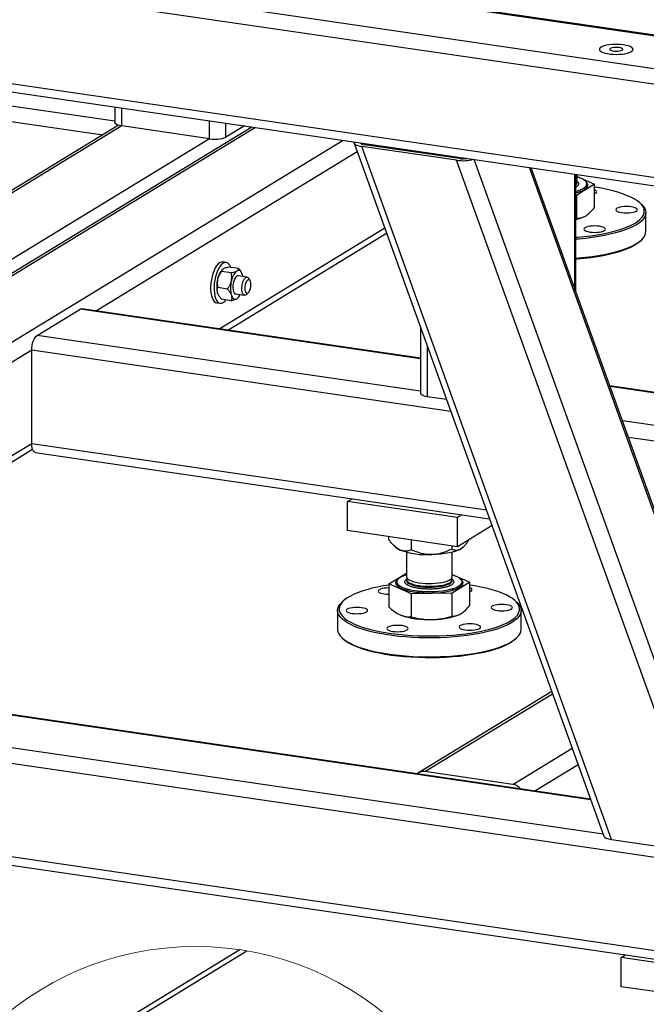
# Model space of a CAD drawing. Header units: millimetres. Extents: x 5 to 589, y 5 to 415.
# Tile 23 of 85: x 201 to 219, y 273 to 301. Entities that reach past the tile are written whole.
import ezdxf

# ---------------------------------------------------------------- set-up
doc = ezdxf.new("R2010")
doc.units = ezdxf.units.MM
doc.layers.add('TRAIT-FORT', color=4, linetype='Continuous', lineweight=25)

msp = doc.modelspace()

# ---------------------------------------------------------------- linework, layer by layer
at = {"color": 7, "linetype": 'Continuous', "lineweight": 18}
msp.add_circle((205.956, 265.652), 8.501, dxfattribs=at)
at = {"layer": 'TRAIT-FORT', "color": 4, "linetype": 'Continuous', "lineweight": 25}
for p, q in [((166.625, 307.703), (220.607, 299.822)), ((220.657, 299.835), (166.675, 307.715)), ((165.403, 306.957), (219.385, 299.077)), ((165.25, 306.532), (219.232, 298.652)), ((165.249, 303.876), (219.232, 295.996)), ((165.352, 303.625), (219.334, 295.745)), ((191.179, 299.459), (203.658, 297.638)), ((191.179, 299.012), (203.314, 297.241)), ((203.658, 298.033), (203.658, 297.587)), ((203.853, 297.494), (203.853, 298.005)), ((207.553, 297.465), (187.046, 284.955)), ((203.736, 297.498), (191.177, 289.837)), ((203.853, 297.494), (191.177, 289.762)), ((206.353, 297.129), (203.853, 297.494)), ((206.353, 297.129), (206.353, 297.64)), ((206.818, 297.177), (206.818, 297.572)), ((207.341, 297.496), (206.818, 297.177)), ((207.653, 297.45), (187.046, 284.88)), ((210.153, 297.085), (187.046, 282.989)), ((206.353, 297.129), (191.177, 287.872)), ((210.466, 297.001), (217.564, 277.289)), ((210.685, 296.977), (210.673, 297.009)), ((217.78, 277.201), (210.682, 296.912)), ((213.378, 296.518), (210.682, 296.912)), ((213.454, 296.565), (210.758, 296.959)), ((210.553, 296.761), (203.133, 292.234)), ((212.261, 296.739), (212.246, 296.78)), ((212.528, 296.7), (212.513, 296.741)), ((220.476, 276.807), (213.378, 296.518)), ((220.966, 276.851), (213.875, 296.542)), ((222.188, 277.596), (215.448, 296.312)), ((222.219, 277.65), (215.501, 296.304)), ((215.509, 296.303), (215.509, 296.283)), ((216.731, 296.125), (216.73, 292.892)), ((216.766, 292.794), (216.766, 296.12)), ((216.803, 295.991), (216.803, 296.114)), ((216.803, 296.058), (217.302, 295.836)), ((217.302, 295.836), (216.795, 295.527)), ((216.803, 295.887), (216.803, 295.912)), ((217.061, 295.902), (217.056, 295.906)), ((217.079, 295.842), (217.079, 295.846)), ((217.302, 295.179), (217.302, 295.836)), ((216.775, 295.755), (216.766, 295.75)), ((216.795, 295.527), (216.766, 295.526)), ((216.795, 294.869), (216.795, 295.527)), ((218.628, 295.271), (218.587, 295.309)), ((218.759, 294.488), (218.759, 295.028)), ((216.766, 294.862), (216.795, 294.869)), ((216.991, 294.908), (216.997, 294.911)), ((211.337, 294.583), (206.645, 291.721)), ((206.872, 291.688), (211.387, 294.443)), ((218.587, 294.208), (218.628, 294.245)), ((206.821, 293.612), (206.724, 293.626)), ((206.965, 293.313), (206.689, 293.353)), ((206.714, 293.409), (206.711, 293.405)), ((207.175, 293.441), (206.899, 293.481)), ((207.259, 293.325), (207.252, 293.338)), ((207.419, 293.195), (207.165, 293.232)), ((207.502, 293.095), (207.465, 293.159)), ((206.86, 292.855), (206.585, 292.895)), ((207.09, 292.716), (207.344, 292.679)), ((207.398, 292.701), (207.452, 292.751)), ((206.554, 292.465), (206.652, 292.45)), ((206.605, 292.68), (206.612, 292.667)), ((206.965, 292.524), (206.689, 292.565)), ((207.127, 292.58), (207.149, 292.597)), ((207.15, 292.597), (207.153, 292.6)), ((201.446, 291.537), (202.668, 292.283)), ((212.348, 290.87), (202.668, 292.283)), ((212.348, 290.889), (202.718, 292.295)), ((212.348, 291.775), (212.348, 289.895)), ((212.348, 289.946), (201.446, 291.537)), ((201.293, 291.112), (187.475, 282.683)), ((201.292, 288.456), (201.293, 291.112)), ((213.213, 289.372), (201.293, 291.112)), ((212.543, 291.234), (212.543, 289.802)), ((227.717, 288.646), (217.735, 290.103)), ((227.667, 288.633), (217.742, 290.082)), ((212.543, 289.802), (213.087, 289.722)), ((226.445, 287.888), (218.093, 289.107)), ((226.066, 287.496), (218.263, 288.635)), ((201.292, 288.456), (190.988, 282.17)), ((191.215, 282.137), (201.314, 288.298)), ((214.223, 286.568), (201.292, 288.456)), ((201.395, 288.205), (214.313, 286.319)), ((210.276, 286.813), (210.403, 286.89)), ((213.401, 286.356), (210.276, 286.813)), ((210.276, 285.983), (210.276, 286.813)), ((213.528, 286.434), (213.401, 286.356)), ((213.401, 285.526), (213.401, 286.356)), ((213.401, 285.526), (210.276, 285.983)), ((214.383, 286.125), (213.401, 285.526)), ((211.45, 285.722), (211.45, 285.811)), ((212.095, 285.436), (212.095, 285.717)), ((211.615, 285.538), (211.652, 285.505)), ((213.247, 285.46), (213.247, 285.549)), ((213.552, 285.505), (213.562, 285.513)), ((211.95, 285.372), (211.95, 284.673)), ((213.254, 284.672), (213.254, 285.372)), ((211.45, 284.471), (211.95, 284.775)), ((211.696, 284.588), (211.691, 284.584)), ((211.95, 284.594), (211.95, 284.569)), ((213.254, 284.739), (213.754, 284.518)), ((213.254, 284.569), (213.254, 284.594)), ((213.513, 284.583), (213.508, 284.588)), ((212.095, 284.185), (211.45, 284.471)), ((211.45, 284.471), (211.45, 283.813)), ((211.674, 284.527), (211.674, 284.523)), ((213.754, 284.518), (213.247, 284.208)), ((213.53, 284.523), (213.53, 284.527)), ((213.754, 283.86), (213.754, 284.518)), ((213.247, 284.208), (212.095, 284.185)), ((212.095, 283.527), (212.095, 284.185)), ((213.247, 283.551), (213.247, 284.208)), ((210.165, 283.991), (210.124, 283.953)), ((215.08, 283.952), (215.039, 283.99)), ((209.993, 283.71), (209.993, 283.171)), ((213.443, 283.59), (213.449, 283.592)), ((215.211, 283.17), (215.211, 283.709)), ((221.572, 276.315), (174.62, 283.169)), ((210.124, 282.928), (210.165, 282.89)), ((215.039, 282.889), (215.08, 282.927)), ((217.191, 278.326), (187.011, 282.732)), ((217.184, 278.346), (187.032, 282.748)), ((217.542, 277.351), (185.788, 281.986)), ((216.082, 281.406), (212.294, 279.095)), ((212.475, 279.13), (216.104, 281.344)), ((221.571, 273.659), (174.62, 280.513)), ((174.722, 280.262), (221.674, 273.408)), ((214.975, 278.765), (216.662, 279.794)), ((215.599, 278.578), (216.83, 279.328)), ((214.975, 278.765), (212.475, 279.13)), ((217.78, 277.201), (220.476, 276.807)), ((197.843, 268.191), (207.41, 274.027)), ((207.214, 274.059), (197.905, 268.38)), ((218.056, 273.84), (218.183, 273.918)), ((218.056, 273.01), (218.056, 273.84)), ((221.181, 273.384), (218.056, 273.84)), ((221.181, 272.554), (218.056, 273.01))]:
    msp.add_line(p, q, dxfattribs=at)
at = {"layer": 'TRAIT-FORT', "color": 4, "linetype": 'Continuous', "lineweight": 25, "flags": 128}
for points in [[(218.126, 299.802), (218.046, 299.811), (217.962, 299.816), (217.876, 299.816), (217.792, 299.811), (217.711, 299.803), (217.637, 299.79), (217.573, 299.773), (217.519, 299.753), (217.478, 299.731), (217.451, 299.706), (217.439, 299.681), (217.442, 299.655), (217.461, 299.63), (217.494, 299.607), (217.541, 299.585), (217.6, 299.567), (217.669, 299.552), (217.746, 299.54), (217.828, 299.533), (217.914, 299.531), (217.999, 299.533), (218.082, 299.54), (218.159, 299.551), (218.229, 299.566), (218.288, 299.584), (218.336, 299.605), (218.37, 299.629), (218.39, 299.654), (218.394, 299.679), (218.383, 299.704), (218.357, 299.729), (218.317, 299.751), (218.264, 299.772), (218.2, 299.788), (218.126, 299.802)], [(218.126, 299.802), (218.046, 299.811), (217.962, 299.816), (217.876, 299.816), (217.792, 299.811), (217.711, 299.803), (217.637, 299.79), (217.573, 299.773), (217.519, 299.753), (217.478, 299.731), (217.451, 299.706), (217.439, 299.681), (217.442, 299.655), (217.461, 299.63), (217.494, 299.607), (217.541, 299.585), (217.6, 299.567), (217.669, 299.552), (217.746, 299.54), (217.828, 299.533), (217.914, 299.531), (217.999, 299.533), (218.082, 299.54), (218.159, 299.551), (218.229, 299.566), (218.288, 299.584), (218.336, 299.605), (218.37, 299.629), (218.39, 299.654), (218.394, 299.679), (218.383, 299.704), (218.357, 299.729), (218.317, 299.751), (218.264, 299.772), (218.2, 299.788), (218.126, 299.802)], [(217.997, 299.723), (217.945, 299.728), (217.89, 299.728), (217.837, 299.723), (217.791, 299.714), (217.757, 299.701), (217.736, 299.686), (217.732, 299.67), (217.744, 299.654), (217.771, 299.64), (217.811, 299.628), (217.861, 299.621), (217.915, 299.619), (217.97, 299.621), (218.02, 299.628), (218.06, 299.639), (218.088, 299.653), (218.101, 299.669), (218.097, 299.686), (218.077, 299.701), (218.043, 299.714), (217.997, 299.723)], [(203.853, 297.494), (203.795, 297.505), (203.745, 297.518), (203.705, 297.535), (203.676, 297.553), (203.661, 297.573), (203.658, 297.587)], [(216.766, 295.639), (216.813, 295.652), (216.891, 295.679), (216.957, 295.709), (217.009, 295.74), (217.047, 295.774), (217.07, 295.809), (217.079, 295.844), (217.072, 295.88), (217.05, 295.914), (217.013, 295.948), (216.962, 295.98), (216.898, 296.01), (216.821, 296.037), (216.803, 296.043)], [(216.766, 295.634), (216.813, 295.648), (216.891, 295.675), (216.957, 295.704), (217.009, 295.736), (217.047, 295.77), (217.07, 295.805), (217.079, 295.84), (217.079, 295.842)], [(217.012, 295.687), (217.058, 295.721), (217.09, 295.756), (217.107, 295.793), (217.108, 295.829), (217.093, 295.866), (217.062, 295.901), (217.061, 295.902)], [(218.455, 294.733), (218.535, 294.788), (218.601, 294.844), (218.653, 294.901), (218.689, 294.959), (218.71, 295.018), (218.715, 295.078), (218.706, 295.137), (218.68, 295.196), (218.64, 295.254), (218.584, 295.311), (218.514, 295.366), (218.43, 295.42), (218.332, 295.472), (218.221, 295.521), (218.098, 295.568), (217.962, 295.611), (217.816, 295.651), (217.66, 295.688), (217.495, 295.721), (217.321, 295.75), (217.302, 295.753)], [(217.302, 295.569), (217.331, 295.583), (217.354, 295.602), (217.362, 295.623), (217.354, 295.643), (217.332, 295.662), (217.302, 295.677)], [(218.628, 295.271), (218.633, 295.267), (218.687, 295.209), (218.726, 295.151), (218.75, 295.091), (218.759, 295.032), (218.752, 294.972), (218.73, 294.913), (218.693, 294.855), (218.641, 294.797), (218.575, 294.741), (218.494, 294.686)], [(218.484, 295.072), (218.507, 295.091), (218.515, 295.111), (218.508, 295.132), (218.486, 295.151), (218.45, 295.168), (218.402, 295.183), (218.344, 295.194), (218.28, 295.2), (218.212, 295.203), (218.145, 295.201), (218.08, 295.194), (218.022, 295.183), (217.974, 295.169), (217.937, 295.152), (217.914, 295.133), (217.906, 295.113), (217.913, 295.092), (217.936, 295.073), (217.972, 295.056), (218.019, 295.041), (218.077, 295.03), (218.141, 295.024), (218.209, 295.021), (218.277, 295.023), (218.341, 295.03), (218.399, 295.041), (218.447, 295.055), (218.484, 295.072)], [(216.766, 294.327), (216.817, 294.331), (217.007, 294.349), (217.192, 294.37), (217.37, 294.397), (217.541, 294.427), (217.704, 294.461), (217.858, 294.499), (218.001, 294.54), (218.133, 294.584), (218.253, 294.631), (218.361, 294.681), (218.455, 294.733)], [(218.494, 294.686), (218.399, 294.634), (218.292, 294.584), (218.171, 294.536), (218.039, 294.491), (217.896, 294.45), (217.742, 294.412), (217.579, 294.377), (217.408, 294.347), (217.229, 294.32), (217.045, 294.297), (216.854, 294.279), (216.766, 294.272)], [(217.577, 294.519), (217.6, 294.538), (217.608, 294.558), (217.601, 294.578), (217.579, 294.598), (217.543, 294.615), (217.495, 294.629), (217.437, 294.64), (217.373, 294.647), (217.305, 294.649), (217.238, 294.647), (217.173, 294.641), (217.115, 294.63), (217.067, 294.616), (217.03, 294.599), (217.007, 294.579), (216.999, 294.559), (217.007, 294.539), (217.029, 294.52), (217.065, 294.503), (217.112, 294.488), (217.17, 294.477), (217.234, 294.47), (217.302, 294.468), (217.37, 294.47), (217.434, 294.477), (217.492, 294.487), (217.54, 294.502), (217.577, 294.519)], [(218.494, 294.147), (218.575, 294.201), (218.641, 294.257), (218.693, 294.315), (218.73, 294.374), (218.752, 294.433), (218.759, 294.488)], [(216.766, 293.733), (216.854, 293.74), (217.044, 293.758), (217.229, 293.78), (217.408, 293.807), (217.579, 293.838), (217.742, 293.872), (217.896, 293.91), (218.039, 293.952), (218.171, 293.997), (218.291, 294.044), (218.399, 294.094), (218.494, 294.147)], [(218.455, 294.111), (218.361, 294.059), (218.253, 294.009), (218.133, 293.962), (218.001, 293.917), (217.858, 293.876), (217.704, 293.838), (217.541, 293.804), (217.37, 293.774), (217.191, 293.748), (217.007, 293.726), (216.817, 293.708), (216.766, 293.705)], [(218.587, 294.208), (218.535, 294.165), (218.455, 294.111)], [(206.724, 293.626), (206.72, 293.627), (206.678, 293.623), (206.636, 293.604), (206.593, 293.569), (206.552, 293.52), (206.514, 293.458), (206.478, 293.385), (206.447, 293.302), (206.421, 293.213), (206.402, 293.119), (206.388, 293.023), (206.382, 292.928), (206.382, 292.835), (206.39, 292.749), (206.404, 292.671), (206.425, 292.602), (206.452, 292.546), (206.483, 292.504), (206.519, 292.476), (206.554, 292.465)], [(206.951, 293.473), (206.951, 293.474), (206.924, 293.53), (206.892, 293.573), (206.857, 293.6), (206.817, 293.612), (206.776, 293.609), (206.733, 293.589), (206.691, 293.555), (206.65, 293.506), (206.611, 293.444), (206.576, 293.371), (206.545, 293.288), (206.519, 293.199), (206.499, 293.105), (206.486, 293.009), (206.48, 292.913), (206.48, 292.821), (206.488, 292.735), (206.502, 292.656), (206.523, 292.588), (206.549, 292.532), (206.581, 292.49), (206.617, 292.462), (206.656, 292.45), (206.697, 292.453), (206.74, 292.473), (206.782, 292.508), (206.816, 292.546)], [(207.284, 293.267), (207.271, 293.302), (207.256, 293.331), (207.238, 293.354), (207.218, 293.371), (207.197, 293.381), (207.174, 293.384), (207.151, 293.379), (207.127, 293.368)], [(207.298, 293.213), (207.295, 293.227), (207.284, 293.267)], [(207.165, 293.232), (207.142, 293.23), (207.113, 293.212), (207.085, 293.18), (207.06, 293.134), (207.039, 293.079), (207.024, 293.017), (207.015, 292.952), (207.013, 292.889), (207.018, 292.831), (207.031, 292.782), (207.049, 292.745), (207.072, 292.722), (207.09, 292.716)], [(207.398, 292.701), (207.388, 292.693), (207.36, 292.679), (207.332, 292.682), (207.308, 292.701), (207.288, 292.734), (207.275, 292.78), (207.268, 292.836), (207.268, 292.899), (207.275, 292.964), (207.289, 293.027), (207.308, 293.084), (207.332, 293.133), (207.36, 293.169), (207.388, 293.19), (207.417, 293.195), (207.443, 293.185), (207.465, 293.159)], [(207.526, 292.981), (207.522, 293.031), (207.512, 293.074), (207.496, 293.104), (207.476, 293.12), (207.452, 293.121), (207.428, 293.106), (207.404, 293.077), (207.384, 293.035), (207.368, 292.985), (207.357, 292.931), (207.354, 292.876), (207.357, 292.826), (207.367, 292.783), (207.383, 292.753), (207.404, 292.737), (207.428, 292.736), (207.452, 292.751), (207.475, 292.78), (207.496, 292.822), (207.512, 292.872), (207.522, 292.926), (207.526, 292.981)], [(206.605, 292.68), (206.593, 292.703), (206.58, 292.738)], [(206.97, 292.681), (206.983, 292.646), (206.999, 292.617), (207.017, 292.594), (207.037, 292.577), (207.058, 292.568), (207.08, 292.565), (207.104, 292.569), (207.127, 292.58)], [(202.668, 292.283), (202.698, 292.294), (202.718, 292.295)], [(201.293, 291.112), (201.296, 291.179), (201.305, 291.246), (201.319, 291.312), (201.338, 291.374), (201.361, 291.429), (201.387, 291.476), (201.416, 291.513), (201.446, 291.537)], [(212.348, 289.895), (212.351, 289.881), (212.366, 289.861), (212.395, 289.843), (212.435, 289.826), (212.485, 289.812), (212.543, 289.802)], [(201.395, 288.205), (201.387, 288.207), (201.36, 288.221), (201.337, 288.249), (201.318, 288.287), (201.304, 288.336), (201.295, 288.393), (201.292, 288.456)], [(213.501, 285.467), (213.436, 285.433), (213.356, 285.402), (213.264, 285.374), (213.161, 285.35), (213.048, 285.331), (212.927, 285.316), (212.801, 285.306), (212.671, 285.3)], [(213.552, 285.505), (213.55, 285.503), (213.501, 285.467)], [(211.691, 284.584), (211.676, 284.568), (211.652, 284.532), (211.643, 284.496), (211.651, 284.459), (211.673, 284.423), (211.711, 284.388), (211.764, 284.355), (211.83, 284.325), (211.91, 284.296), (212, 284.272), (212.1, 284.25), (212.209, 284.233), (212.324, 284.22), (212.444, 284.212), (212.566, 284.208), (212.689, 284.209), (212.81, 284.215), (212.928, 284.225), (213.041, 284.24), (213.146, 284.258), (213.242, 284.281), (213.328, 284.307), (213.403, 284.337), (213.463, 284.368)], [(211.768, 284.649), (211.723, 284.616), (211.692, 284.582), (211.676, 284.547), (211.675, 284.511), (211.69, 284.476), (211.719, 284.442), (211.763, 284.409), (211.821, 284.378), (211.892, 284.349), (211.974, 284.324), (212.067, 284.301), (212.168, 284.283), (212.276, 284.268), (212.39, 284.258), (212.508, 284.252), (212.626, 284.25), (212.745, 284.254), (212.861, 284.261), (212.973, 284.273), (213.079, 284.29), (213.177, 284.31), (213.265, 284.333), (213.343, 284.36), (213.408, 284.39), (213.46, 284.422), (213.499, 284.455), (213.522, 284.49), (213.53, 284.525), (213.523, 284.561), (213.501, 284.596), (213.465, 284.63), (213.414, 284.662), (213.349, 284.691), (213.273, 284.719), (213.254, 284.724)], [(211.95, 284.673), (211.95, 284.672), (211.958, 284.642), (211.981, 284.613), (212.019, 284.585), (212.071, 284.56), (212.135, 284.537), (212.209, 284.517), (212.294, 284.501), (212.385, 284.489), (212.481, 284.481), (212.58, 284.478), (212.68, 284.479), (212.778, 284.485), (212.872, 284.495), (212.959, 284.51), (213.039, 284.528), (213.107, 284.549), (213.164, 284.574), (213.208, 284.601), (213.238, 284.629), (213.253, 284.658), (213.254, 284.672)], [(211.963, 284.633), (211.954, 284.615), (211.951, 284.586), (211.963, 284.556), (211.989, 284.527), (212.031, 284.5), (212.085, 284.475), (212.152, 284.453), (212.23, 284.434), (212.316, 284.419)], [(212.316, 284.419), (212.409, 284.408), (212.506, 284.402), (212.605, 284.399), (212.705, 284.402), (212.802, 284.409), (212.894, 284.42), (212.98, 284.435), (213.057, 284.454), (213.123, 284.477), (213.177, 284.502), (213.217, 284.529), (213.243, 284.558), (213.254, 284.587), (213.25, 284.617), (213.241, 284.633)], [(213.463, 284.368), (213.51, 284.402), (213.542, 284.438), (213.558, 284.474), (213.559, 284.511), (213.544, 284.547), (213.514, 284.582), (213.513, 284.583)], [(211.45, 284.435), (211.296, 284.41), (211.128, 284.378), (210.97, 284.342), (210.822, 284.302), (210.684, 284.26), (210.558, 284.214), (210.444, 284.165), (210.343, 284.114), (210.255, 284.061), (210.182, 284.006), (210.123, 283.949), (210.08, 283.891), (210.051, 283.832), (210.038, 283.773), (210.04, 283.714), (210.057, 283.655), (210.09, 283.596), (210.138, 283.539), (210.201, 283.482), (210.278, 283.428), (210.369, 283.375), (210.474, 283.324), (210.591, 283.276), (210.721, 283.231), (210.862, 283.189), (211.013, 283.151), (211.174, 283.116), (211.343, 283.085), (211.52, 283.058), (211.704, 283.035), (211.893, 283.016), (212.086, 283.002), (212.282, 282.992), (212.48, 282.987), (212.679, 282.986), (212.878, 282.99), (213.075, 282.999), (213.269, 283.012), (213.458, 283.03), (213.643, 283.052), (213.822, 283.078), (213.993, 283.108), (214.156, 283.142), (214.309, 283.18), (214.453, 283.221), (214.585, 283.265), (214.705, 283.313), (214.812, 283.363), (214.907, 283.415), (214.907, 283.415)], [(211.45, 284.353), (211.383, 284.351), (211.318, 284.344), (211.26, 284.334), (211.212, 284.319), (211.175, 284.302), (211.152, 284.283), (211.144, 284.263), (211.152, 284.243), (211.174, 284.224), (211.21, 284.206), (211.258, 284.192), (211.315, 284.181), (211.379, 284.174), (211.447, 284.172), (211.45, 284.172)], [(211.674, 284.523), (211.675, 284.507), (211.69, 284.472), (211.719, 284.438), (211.763, 284.405), (211.821, 284.374), (211.892, 284.345), (211.974, 284.319), (212.067, 284.297), (212.168, 284.278), (212.276, 284.264), (212.39, 284.254), (212.508, 284.248), (212.626, 284.246), (212.745, 284.25), (212.861, 284.257), (212.973, 284.269), (213.079, 284.285), (213.177, 284.306), (213.265, 284.329), (213.343, 284.356), (213.408, 284.386), (213.46, 284.418), (213.499, 284.451), (213.522, 284.486), (213.53, 284.521), (213.53, 284.523)], [(211.95, 284.569), (211.95, 284.568), (211.958, 284.538), (211.981, 284.509), (212.019, 284.482), (212.071, 284.456), (212.135, 284.433), (212.209, 284.414), (212.294, 284.397), (212.385, 284.385), (212.481, 284.378), (212.58, 284.374), (212.68, 284.376), (212.778, 284.381), (212.872, 284.392), (212.959, 284.406), (213.039, 284.424), (213.107, 284.446), (213.164, 284.47), (213.208, 284.497), (213.238, 284.525), (213.253, 284.555), (213.254, 284.571)], [(214.907, 283.415), (214.987, 283.469), (215.053, 283.525), (215.104, 283.582), (215.141, 283.641), (215.161, 283.7), (215.167, 283.759), (215.157, 283.818), (215.132, 283.877), (215.092, 283.935), (215.036, 283.992), (214.966, 284.048), (214.882, 284.102), (214.784, 284.153), (214.673, 284.202), (214.549, 284.249), (214.414, 284.293), (214.268, 284.333), (214.112, 284.37), (213.946, 284.403), (213.773, 284.432), (213.754, 284.435)], [(213.754, 284.251), (213.782, 284.265), (213.805, 284.284), (213.813, 284.304), (213.806, 284.324), (213.784, 284.343), (213.754, 284.358)], [(214.946, 283.368), (214.851, 283.315), (214.743, 283.265), (214.623, 283.217), (214.491, 283.173), (214.347, 283.131), (214.194, 283.093), (214.031, 283.059), (213.86, 283.028), (213.681, 283.001), (213.496, 282.979), (213.306, 282.96), (213.112, 282.947), (212.914, 282.937), (212.715, 282.932), (212.515, 282.932), (212.316, 282.936), (212.118, 282.945), (211.924, 282.959), (211.733, 282.976), (211.547, 282.998), (211.367, 283.024), (211.195, 283.055), (211.031, 283.089), (210.876, 283.127), (210.732, 283.168), (210.598, 283.212), (210.476, 283.259), (210.366, 283.309), (210.27, 283.361), (210.187, 283.416), (210.119, 283.472), (210.065, 283.529), (210.026, 283.587), (210.002, 283.647), (209.993, 283.706), (210, 283.766), (210.022, 283.825), (210.059, 283.884), (210.111, 283.941), (210.124, 283.953)], [(210.815, 283.669), (210.838, 283.688), (210.846, 283.709), (210.839, 283.729), (210.817, 283.748), (210.781, 283.765), (210.733, 283.78), (210.675, 283.791), (210.611, 283.798), (210.543, 283.8), (210.476, 283.798), (210.411, 283.791), (210.353, 283.78), (210.305, 283.766), (210.268, 283.749), (210.245, 283.73), (210.237, 283.71), (210.245, 283.69), (210.267, 283.67), (210.303, 283.653), (210.351, 283.639), (210.408, 283.628), (210.472, 283.621), (210.54, 283.618), (210.608, 283.621), (210.672, 283.627), (210.73, 283.638), (210.779, 283.652), (210.815, 283.669)], [(214.936, 283.753), (214.959, 283.773), (214.967, 283.793), (214.959, 283.813), (214.937, 283.832), (214.901, 283.849), (214.853, 283.864), (214.796, 283.875), (214.732, 283.882), (214.664, 283.884), (214.596, 283.882), (214.532, 283.875), (214.474, 283.865), (214.425, 283.85), (214.389, 283.833), (214.366, 283.814), (214.358, 283.794), (214.365, 283.774), (214.387, 283.754), (214.423, 283.737), (214.471, 283.723), (214.529, 283.712), (214.593, 283.705), (214.661, 283.703), (214.728, 283.705), (214.793, 283.711), (214.851, 283.722), (214.899, 283.736), (214.936, 283.753)], [(215.08, 283.952), (215.085, 283.948), (215.139, 283.89), (215.178, 283.832), (215.202, 283.773), (215.211, 283.713), (215.204, 283.654), (215.182, 283.594), (215.145, 283.536), (215.093, 283.478), (215.026, 283.422), (214.946, 283.368)], [(212.671, 283.454), (212.8, 283.459), (212.927, 283.469), (213.047, 283.484), (213.16, 283.504), (213.264, 283.528), (213.356, 283.555), (213.435, 283.586), (213.443, 283.59)], [(211.968, 283.158), (211.991, 283.177), (211.999, 283.197), (211.992, 283.218), (211.97, 283.237), (211.934, 283.254), (211.886, 283.269), (211.829, 283.28), (211.764, 283.286), (211.697, 283.289), (211.629, 283.287), (211.565, 283.28), (211.507, 283.269), (211.458, 283.255), (211.422, 283.238), (211.399, 283.219), (211.391, 283.199), (211.398, 283.178), (211.42, 283.159), (211.456, 283.142), (211.504, 283.127), (211.561, 283.116), (211.626, 283.11), (211.693, 283.107), (211.761, 283.109), (211.825, 283.116), (211.883, 283.127), (211.932, 283.141), (211.968, 283.158)], [(214.029, 283.2), (214.052, 283.219), (214.06, 283.239), (214.052, 283.26), (214.03, 283.279), (213.994, 283.296), (213.946, 283.311), (213.889, 283.322), (213.825, 283.328), (213.757, 283.331), (213.689, 283.329), (213.625, 283.322), (213.567, 283.311), (213.518, 283.297), (213.482, 283.28), (213.459, 283.261), (213.451, 283.241), (213.458, 283.22), (213.48, 283.201), (213.516, 283.184), (213.564, 283.169), (213.622, 283.159), (213.686, 283.152), (213.754, 283.149), (213.821, 283.151), (213.886, 283.158), (213.944, 283.169), (213.992, 283.183), (214.029, 283.2)], [(209.993, 283.171), (209.993, 283.167), (210.002, 283.107), (210.026, 283.048), (210.065, 282.99), (210.119, 282.932), (210.187, 282.876), (210.27, 282.822), (210.366, 282.77), (210.476, 282.72), (210.598, 282.672), (210.731, 282.628), (210.876, 282.587), (211.031, 282.549), (211.195, 282.515), (211.367, 282.485), (211.547, 282.459), (211.733, 282.437), (211.923, 282.419), (212.118, 282.406), (212.316, 282.397), (212.515, 282.393), (212.715, 282.393), (212.914, 282.398), (213.112, 282.407), (213.306, 282.421), (213.496, 282.439), (213.681, 282.462), (213.86, 282.488), (214.031, 282.519), (214.194, 282.554), (214.347, 282.592), (214.491, 282.633), (214.623, 282.678), (214.743, 282.725), (214.851, 282.776), (214.946, 282.828)], [(214.946, 282.828), (215.026, 282.883), (215.093, 282.939), (215.145, 282.996), (215.182, 283.055), (215.204, 283.114), (215.211, 283.17)], [(214.906, 282.792), (214.812, 282.74), (214.705, 282.69), (214.585, 282.643), (214.452, 282.599), (214.309, 282.557), (214.156, 282.52), (213.993, 282.486), (213.822, 282.455), (213.643, 282.429), (213.458, 282.407), (213.268, 282.39), (213.074, 282.377), (212.878, 282.368), (212.679, 282.364), (212.48, 282.364), (212.282, 282.37), (212.086, 282.379), (211.893, 282.394), (211.704, 282.412), (211.52, 282.435), (211.343, 282.462), (211.174, 282.493), (211.013, 282.528), (210.862, 282.567), (210.721, 282.609), (210.591, 282.654), (210.474, 282.702), (210.369, 282.752), (210.278, 282.805), (210.201, 282.86), (210.165, 282.89)], [(215.039, 282.889), (214.987, 282.847), (214.906, 282.792)]]:
    msp.add_lwpolyline(points, dxfattribs=at)
at = {"layer": 'TRAIT-FORT', "color": 4, "linetype": 'Continuous', "lineweight": 25}
for centre, radius, start, end in [((206.503, 297.954), 0.838, 259.6422, 292.0327), ((216.717, 295.997), 0.0861, 304.9928, 355.7443), ((216.729, 295.911), 0.0729, 300.8164, 34.1303), ((216.718, 295.893), 0.0851, 304.8209, 357.636), ((216.553, 296.521), 0.951, 282.9137, 298.7948), ((216.52, 295.968), 1.159, 282.2252, 293.9526), ((207.105, 293.048), 0.532, 137.855, 170.8786), ((207.446, 293.009), 0.48, 131.5284, 172.0557), ((207.356, 292.935), 0.801, 165.7355, 194.2429), ((207.746, 292.878), 0.801, 165.7355, 194.2429), ((206.943, 292.828), 0.309, 306.6889, 334.9048), ((211.928, 285.822), 0.42, 228.9678, 248.2977), ((212.55, 287.61), 2.313, 250.3752, 273.0144), ((212.162, 283.956), 0.797, 105.4332, 119.621), ((212.549, 285.763), 2.313, 250.3752, 273.0144), ((212.432, 278.867), 0.266, 80.7627, 131.6544), ((214.916, 278.411), 0.358, 38.9919, 80.5481)]:
    msp.add_arc(centre, radius, start, end, dxfattribs=at)
for centre, major_axis, ratio, start_param, end_param in [((204.005, 297.255), (0.461, 0.094), 0.698974, 1.979857, 2.047417), ((204.005, 297.255), (0.461, 0.094), 0.698974, 1.979857, 2.047417), ((210.834, 297.005), (0.37, -0.007), 0.284157, 2.891116, 4.292149), ((210.834, 297.005), (0.185, -0.003), 0.284157, 3.066036, 4.292149), ((213.531, 296.612), (0.37, -0.007), 0.284157, 4.292149, 5.693182), ((213.531, 296.612), (0.185, -0.003), 0.284157, 4.292149, 5.518262), ((217.933, 277.294), (0.37, -0.007), 0.284157, 3.249527, 4.292149)]:
    msp.add_ellipse(centre, major_axis=major_axis, ratio=ratio, start_param=start_param, end_param=end_param, dxfattribs=at)
for points, knots in [([(216.807, 295.914), (216.808, 295.914), (216.828, 295.9), (216.843, 295.872), (216.849, 295.83), (216.826, 295.79), (216.792, 295.766), (216.775, 295.755)], [0, 0, 0, 0, 0.004356, 0.26593, 0.522068, 0.767983, 1, 1, 1, 1]), ([(216.795, 294.869), (216.836, 294.871), (216.919, 294.873), (217.005, 294.917), (217.049, 294.939)], [0, 0, 0, 0, 0.495458, 1, 1, 1, 1]), ([(217.049, 294.939), (217.091, 294.969), (217.177, 295.03), (217.26, 295.129), (217.302, 295.179)], [0, 0, 0, 0, 0.4945107, 1, 1, 1, 1]), ([(206.689, 293.353), (206.669, 293.324), (206.627, 293.264), (206.593, 293.187), (206.582, 293.142), (206.58, 293.132)], [0, 0, 0, 0, 0.432385, 0.879554, 1, 1, 1, 1]), ([(206.737, 293.425), (206.735, 293.424), (206.721, 293.415), (206.701, 293.397), (206.692, 293.377), (206.689, 293.362), (206.689, 293.356), (206.689, 293.353)], [0, 0, 0, 0, 0.048367, 0.399313, 0.762932, 0.881377, 1, 1, 1, 1]), ([(206.899, 293.481), (206.875, 293.475), (206.831, 293.464), (206.775, 293.446), (206.75, 293.432), (206.737, 293.425)], [0, 0, 0, 0, 0.370457, 0.681018, 1, 1, 1, 1]), ([(206.965, 293.313), (206.981, 293.316), (207.019, 293.326), (207.074, 293.342), (207.11, 293.358), (207.126, 293.367), (207.127, 293.368)], [0, 0, 0, 0, 0.237039, 0.589019, 0.951631, 1, 1, 1, 1]), ([(206.97, 293.075), (206.976, 293.116), (206.988, 293.197), (206.973, 293.274), (206.965, 293.313)], [0, 0, 0, 0, 0.504, 1, 1, 1, 1]), ([(207.127, 293.368), (207.137, 293.375), (207.158, 293.39), (207.173, 293.414), (207.174, 293.431), (207.175, 293.441)], [0, 0, 0, 0, 0.3099902, 0.6295459, 1, 1, 1, 1]), ([(207.25, 293.337), (207.247, 293.343), (207.231, 293.378), (207.2, 293.412), (207.175, 293.441)], [0, 0, 0, 0, 0.1755248, 1, 1, 1, 1]), ([(206.58, 293.132), (206.574, 293.092), (206.562, 293.011), (206.577, 292.933), (206.585, 292.895)], [0, 0, 0, 0, 0.504, 1, 1, 1, 1]), ([(206.86, 292.855), (206.874, 292.874), (206.895, 292.903), (206.919, 292.945), (206.942, 292.988), (206.957, 293.027), (206.967, 293.061), (206.969, 293.071), (206.97, 293.075)], [0, 0, 0, 0, 0.287529, 0.432261, 0.575448, 0.879653, 0.939787, 1, 1, 1, 1]), ([(206.58, 292.738), (206.574, 292.767), (206.562, 292.823), (206.577, 292.871), (206.585, 292.895)], [0, 0, 0, 0, 0.504, 1, 1, 1, 1]), ([(206.689, 292.565), (206.669, 292.589), (206.627, 292.639), (206.593, 292.698), (206.582, 292.731), (206.58, 292.738)], [0, 0, 0, 0, 0.432385, 0.879554, 1, 1, 1, 1]), ([(206.86, 292.855), (206.881, 292.83), (206.923, 292.78), (206.956, 292.721), (206.968, 292.688), (206.97, 292.681)], [0, 0, 0, 0, 0.432385, 0.879554, 1, 1, 1, 1]), ([(206.97, 292.681), (206.976, 292.653), (206.988, 292.596), (206.973, 292.548), (206.965, 292.524)], [0, 0, 0, 0, 0.504, 1, 1, 1, 1]), ([(206.965, 292.524), (206.98, 292.528), (207.019, 292.537), (207.074, 292.554), (207.11, 292.57), (207.125, 292.579), (207.127, 292.58)], [0, 0, 0, 0, 0.237039, 0.589019, 0.951631, 1, 1, 1, 1]), ([(211.773, 285.432), (211.766, 285.434), (211.72, 285.456), (211.633, 285.517), (211.532, 285.619), (211.472, 285.694), (211.45, 285.722)], [0, 0, 0, 0, 0.056672, 0.412929, 0.782233, 1, 1, 1, 1]), ([(213.501, 285.467), (213.523, 285.482), (213.567, 285.514), (213.632, 285.586), (213.685, 285.658), (213.716, 285.708), (213.727, 285.725)], [0, 0, 0, 0, 0.281913, 0.569709, 0.848352, 1, 1, 1, 1]), ([(212.095, 285.436), (212.057, 285.423), (211.988, 285.399), (211.879, 285.395), (211.809, 285.419), (211.773, 285.432)], [0, 0, 0, 0, 0.371571, 0.681593, 1, 1, 1, 1]), ([(212.671, 285.3), (212.621, 285.301), (212.52, 285.304), (212.373, 285.334), (212.23, 285.378), (212.14, 285.417), (212.095, 285.436)], [0, 0, 0, 0, 0.249578, 0.504364, 0.751047, 1, 1, 1, 1]), ([(213.247, 285.46), (213.168, 285.423), (213.049, 285.368), (212.878, 285.322), (212.765, 285.304), (212.695, 285.301), (212.671, 285.3)], [0, 0, 0, 0, 0.432045, 0.654349, 0.879653, 1, 1, 1, 1]), ([(213.247, 285.46), (213.282, 285.446), (213.335, 285.426), (213.41, 285.429), (213.46, 285.444), (213.49, 285.461), (213.501, 285.467)], [0, 0, 0, 0, 0.432045, 0.654349, 0.879653, 1, 1, 1, 1]), ([(212.297, 284.341), (212.26, 284.347), (212.183, 284.36), (212.084, 284.387), (212, 284.421), (211.94, 284.46), (211.907, 284.501), (211.905, 284.543), (211.919, 284.574), (211.94, 284.59), (211.945, 284.593)], [0, 0, 0, 0, 0.127083, 0.261778, 0.402073, 0.545346, 0.688618, 0.828913, 0.963608, 1, 1, 1, 1]), ([(213.259, 284.595), (213.259, 284.595), (213.28, 284.582), (213.295, 284.553), (213.301, 284.512), (213.278, 284.472), (213.244, 284.448), (213.227, 284.436)], [0, 0, 0, 0, 0.004356, 0.26593, 0.522068, 0.767983, 1, 1, 1, 1]), ([(213.227, 284.436), (213.206, 284.425), (213.164, 284.402), (213.072, 284.373), (212.96, 284.348), (212.83, 284.33), (212.69, 284.32), (212.55, 284.319), (212.416, 284.326), (212.336, 284.336), (212.297, 284.341)], [0, 0, 0, 0, 0.116516, 0.240011, 0.368641, 0.5, 0.631359, 0.759989, 0.883484, 1, 1, 1, 1]), ([(211.45, 283.813), (211.502, 283.766), (211.608, 283.671), (211.717, 283.614), (211.772, 283.585)], [0, 0, 0, 0, 0.495458, 1, 1, 1, 1]), ([(213.5, 283.62), (213.543, 283.65), (213.629, 283.711), (213.712, 283.81), (213.754, 283.86)], [0, 0, 0, 0, 0.4945107, 1, 1, 1, 1]), ([(211.772, 283.585), (211.826, 283.565), (211.936, 283.525), (212.041, 283.527), (212.095, 283.527)], [0, 0, 0, 0, 0.494511, 1, 1, 1, 1]), ([(212.095, 283.527), (212.188, 283.505), (212.377, 283.461), (212.572, 283.456), (212.671, 283.454)], [0, 0, 0, 0, 0.495458, 1, 1, 1, 1]), ([(212.671, 283.454), (212.767, 283.46), (212.963, 283.473), (213.151, 283.524), (213.247, 283.551)], [0, 0, 0, 0, 0.494511, 1, 1, 1, 1]), ([(213.247, 283.551), (213.288, 283.552), (213.371, 283.555), (213.457, 283.598), (213.5, 283.62)], [0, 0, 0, 0, 0.495458, 1, 1, 1, 1])]:
    msp.add_open_spline(points, degree=3, knots=knots, dxfattribs=at)

doc.saveas('drawing.dxf')
